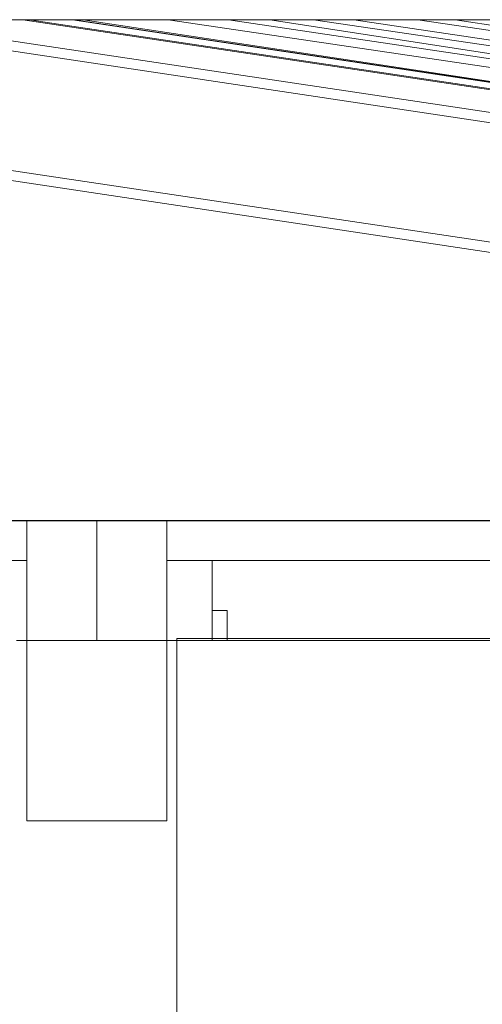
# Model space of a CAD drawing. Header units: millimetres. Extents: x -16331 to -10174, y -4135 to -3584.
# Tile 95 of 256: x -10365.48 to -10363.64, y -4010.12 to -4006.19. Entities that reach past the tile are written whole.
import ezdxf

# ---------------------------------------------------------------- set-up
doc = ezdxf.new("R2010")
doc.units = ezdxf.units.MM
doc.layers.add('DI-Eixos', color=7, linetype='Continuous')
for name, color, linetype, lineweight in [('DI-Elementos externos em corte', 9, 'Continuous', 18), ('DI-Elementos externos em vista', 9, 'Continuous', 5), ('IFC-IfcBuildingElementProxy-Contorno', 250, 'Continuous', 5), ('IFC-IfcColumn-Contorno', 250, 'Continuous', 5), ('IFC-IfcRoof-Contorno', 250, 'Continuous', 5), ('IFC-IfcWall-Contorno', 250, 'Continuous', 5), ('IFC-IfcWallStandardCase-Contorno', 250, 'Continuous', 5)]:
    doc.layers.add(name, color=color, linetype=linetype, lineweight=lineweight)

msp = doc.modelspace()

# ---------------------------------------------------------------- linework, layer by layer
at = {"layer": 'DI-Eixos'}
msp.add_line((-10376.1671, -4008.1924), (-10355.1826, -4008.1924), dxfattribs=at)
at = {"layer": 'DI-Elementos externos em corte'}
for p, q in [((-10365.2729, -4006.1918), (-10362.0635, -4006.6732)), ((-10365.2661, -4006.1918), (-10365.2729, -4006.1918)), ((-10365.2661, -4006.1918), (-10363.4106, -4006.4701)), ((-10365.2568, -4006.1918), (-10365.2661, -4006.1918)), ((-10365.2444, -4006.1918), (-10365.2568, -4006.1918)), ((-10365.2448, -4006.1918), (-10365.2568, -4006.1918)), ((-10365.2359, -4006.1918), (-10365.2448, -4006.1918)), ((-10365.2295, -4006.1918), (-10365.2444, -4006.1918)), ((-10365.2295, -4006.1918), (-10365.2359, -4006.1918)), ((-10365.2161, -4006.1918), (-10365.2295, -4006.1918)), ((-10365.2236, -4006.1918), (-10365.2295, -4006.1918)), ((-10365.2161, -4006.1918), (-10365.2236, -4006.1918)), ((-10365.0657, -4006.1918), (-10365.2161, -4006.1918)), ((-10365.2103, -4006.1918), (-10365.2161, -4006.1918)), ((-10365.2065, -4006.1918), (-10365.2103, -4006.1918)), ((-10365.1124, -4006.1918), (-10365.2065, -4006.1918)), ((-10364.0616, -4006.1918), (-10364.1493, -4006.1918)), ((-10364.1493, -4006.1918), (-10357.5826, -4007.1768)), ((-10364.0325, -4006.1918), (-10364.0616, -4006.1918)), ((-10363.9794, -4006.1918), (-10364.0325, -4006.1918)), ((-10363.9693, -4006.1918), (-10363.9794, -4006.1918)), ((-10363.9239, -4006.1918), (-10363.9693, -4006.1918)), ((-10363.8947, -4006.1918), (-10363.9239, -4006.1918)), ((-10363.7448, -4006.1918), (-10363.8947, -4006.1918)), ((-10357.5826, -4007.1161), (-10363.7448, -4006.1918)), ((-10365.4555, -4008.1918), (-10366.6236, -4008.1918)), ((-10365.4555, -4008.1918), (-10365.4959, -4008.1918)), ((-10365.2928, -4008.1918), (-10365.4555, -4008.1918)), ((-10365.2968, -4008.1918), (-10365.4555, -4008.1918)), ((-10365.4555, -4008.1918), (-10365.4555, -4008.3518)), ((-10365.4555, -4008.3064), (-10365.4555, -4008.1918)), ((-10365.1759, -4008.1918), (-10365.2968, -4008.1918)), ((-10365.1759, -4008.1918), (-10365.2928, -4008.1918)), ((-10365.142, -4008.1918), (-10365.1759, -4008.1918)), ((-10364.8955, -4008.1918), (-10365.1759, -4008.1918)), ((-10364.8955, -4008.1918), (-10365.142, -4008.1918)), ((-10364.8559, -4008.1918), (-10364.8955, -4008.1918)), ((-10364.8955, -4008.3518), (-10364.8955, -4008.1918)), ((-10364.8955, -4008.1918), (-10364.8955, -4008.2371)), ((-10362.6049, -4008.1918), (-10364.8955, -4008.1918)), ((-10364.7155, -4008.1918), (-10364.8559, -4008.1918)), ((-10363.8371, -4008.1918), (-10364.7155, -4008.1918)), ((-10363.1555, -4008.1918), (-10363.8371, -4008.1918)), ((-10364.8955, -4008.2371), (-10364.8955, -4008.3518)), ((-10365.4555, -4008.3518), (-10365.4555, -4008.3064)), ((-10365.8359, -4008.3518), (-10365.4555, -4008.3518)), ((-10365.4555, -4008.3518), (-10365.4555, -4008.6717)), ((-10364.8955, -4008.532), (-10364.8955, -4008.3518)), ((-10364.8955, -4008.3518), (-10364.7155, -4008.3518)), ((-10364.8445, -4008.3518), (-10364.8955, -4008.3518)), ((-10364.8955, -4008.3518), (-10364.8955, -4008.5811)), ((-10364.7155, -4008.3518), (-10364.8445, -4008.3518)), ((-10364.7155, -4008.3518), (-10363.5155, -4008.3518)), ((-10364.7155, -4008.4425), (-10364.7155, -4008.3518)), ((-10364.7155, -4008.5518), (-10364.7155, -4008.4425)), ((-10364.8955, -4008.6717), (-10364.8955, -4008.532)), ((-10364.8955, -4008.5811), (-10364.8955, -4008.6638)), ((-10364.6985, -4008.5518), (-10364.7155, -4008.5518)), ((-10364.7155, -4008.5518), (-10364.7155, -4008.6378)), ((-10364.7155, -4008.6638), (-10364.7155, -4008.5518)), ((-10364.6555, -4008.5518), (-10364.6985, -4008.5518)), ((-10364.6555, -4008.5858), (-10364.6555, -4008.5518)), ((-10364.6555, -4008.6638), (-10364.6555, -4008.5858)), ((-10364.7155, -4008.6378), (-10364.7155, -4008.6638)), ((-10365.4959, -4008.6718), (-10365.4555, -4008.6718)), ((-10365.4555, -4008.6718), (-10365.4959, -4008.6718)), ((-10365.4555, -4008.6717), (-10365.4555, -4009.0516)), ((-10365.4555, -4008.6718), (-10365.2928, -4008.6718)), ((-10365.2117, -4008.6718), (-10365.4555, -4008.6718)), ((-10365.2928, -4008.6718), (-10365.1759, -4008.6718)), ((-10365.1759, -4008.6718), (-10365.2117, -4008.6718)), ((-10365.1759, -4008.6718), (-10365.142, -4008.6718)), ((-10364.8955, -4008.6718), (-10365.1759, -4008.6718)), ((-10365.142, -4008.6718), (-10364.8955, -4008.6718)), ((-10364.8955, -4009.3918), (-10364.8955, -4008.6717)), ((-10364.8955, -4008.6718), (-10364.8559, -4008.6718)), ((-10364.8559, -4008.6718), (-10364.8955, -4008.6718)), ((-10364.8955, -4008.6718), (-10364.8559, -4008.6718)), ((-10364.8559, -4008.6638), (-10364.8559, -4008.666)), ((-10364.7155, -4008.6638), (-10364.8559, -4008.6638)), ((-10364.8559, -4008.666), (-10364.8559, -4008.6718)), ((-10364.8559, -4009.3918), (-10364.8559, -4008.6718)), ((-10364.8559, -4008.6718), (-10359.1106, -4008.6718)), ((-10364.8559, -4008.6718), (-10364.7666, -4008.6718)), ((-10364.7666, -4008.6718), (-10364.7155, -4008.6718)), ((-10364.6555, -4008.6638), (-10364.7155, -4008.6638)), ((-10364.7155, -4008.6638), (-10364.7155, -4008.6718)), ((-10364.7155, -4008.6718), (-10364.7155, -4008.6638)), ((-10364.7155, -4008.6718), (-10364.6555, -4008.6718)), ((-10364.7155, -4008.6718), (-10364.6725, -4008.6718)), ((-10364.6725, -4008.6718), (-10364.6555, -4008.6718)), ((-10363.5755, -4008.6638), (-10364.6555, -4008.6638)), ((-10364.6555, -4008.6718), (-10364.6555, -4008.6638)), ((-10364.6555, -4008.6718), (-10363.5755, -4008.6718)), ((-10365.4555, -4009.0516), (-10365.4555, -4009.3918)), ((-10365.4555, -4009.3918), (-10365.0543, -4009.3918)), ((-10365.0543, -4009.3918), (-10364.8955, -4009.3918)), ((-10364.8559, -4009.5721), (-10364.8559, -4009.3918)), ((-10364.8559, -4010.3918), (-10364.8559, -4009.5721))]:
    msp.add_line(p, q, dxfattribs=at)
at = {"layer": 'DI-Elementos externos em corte', "lineweight": 5}
for p, q in [((-10365.2729, -4006.1918), (-10362.0635, -4006.6732)), ((-10365.2661, -4006.1918), (-10365.2729, -4006.1918)), ((-10365.2661, -4006.1918), (-10363.4106, -4006.4701)), ((-10365.2568, -4006.1918), (-10365.2661, -4006.1918)), ((-10365.2444, -4006.1918), (-10365.2568, -4006.1918)), ((-10365.2448, -4006.1918), (-10365.2568, -4006.1918)), ((-10365.2359, -4006.1918), (-10365.2448, -4006.1918)), ((-10365.2295, -4006.1918), (-10365.2444, -4006.1918)), ((-10365.2295, -4006.1918), (-10365.2359, -4006.1918)), ((-10365.2161, -4006.1918), (-10365.2295, -4006.1918)), ((-10365.2236, -4006.1918), (-10365.2295, -4006.1918)), ((-10365.2161, -4006.1918), (-10365.2236, -4006.1918)), ((-10365.0657, -4006.1918), (-10365.2161, -4006.1918)), ((-10365.2103, -4006.1918), (-10365.2161, -4006.1918)), ((-10365.2065, -4006.1918), (-10365.2103, -4006.1918)), ((-10365.1124, -4006.1918), (-10365.2065, -4006.1918)), ((-10364.0616, -4006.1918), (-10364.1493, -4006.1918)), ((-10364.1493, -4006.1918), (-10357.5826, -4007.1768)), ((-10364.0325, -4006.1918), (-10364.0616, -4006.1918)), ((-10363.9794, -4006.1918), (-10364.0325, -4006.1918)), ((-10363.9693, -4006.1918), (-10363.9794, -4006.1918)), ((-10363.9239, -4006.1918), (-10363.9693, -4006.1918)), ((-10363.8947, -4006.1918), (-10363.9239, -4006.1918)), ((-10363.7448, -4006.1918), (-10363.8947, -4006.1918)), ((-10357.5826, -4007.1161), (-10363.7448, -4006.1918)), ((-10365.4555, -4008.1918), (-10366.6236, -4008.1918)), ((-10365.4555, -4008.1918), (-10365.4959, -4008.1918)), ((-10365.2928, -4008.1918), (-10365.4555, -4008.1918)), ((-10365.2968, -4008.1918), (-10365.4555, -4008.1918)), ((-10365.4555, -4008.1918), (-10365.4555, -4008.3518)), ((-10365.4555, -4008.3064), (-10365.4555, -4008.1918)), ((-10365.1759, -4008.1918), (-10365.2968, -4008.1918)), ((-10365.1759, -4008.1918), (-10365.2928, -4008.1918)), ((-10365.142, -4008.1918), (-10365.1759, -4008.1918)), ((-10364.8955, -4008.1918), (-10365.1759, -4008.1918)), ((-10364.8955, -4008.1918), (-10365.142, -4008.1918)), ((-10364.8559, -4008.1918), (-10364.8955, -4008.1918)), ((-10364.8955, -4008.3518), (-10364.8955, -4008.1918)), ((-10364.8955, -4008.1918), (-10364.8955, -4008.2371)), ((-10362.6049, -4008.1918), (-10364.8955, -4008.1918)), ((-10364.7155, -4008.1918), (-10364.8559, -4008.1918)), ((-10363.8371, -4008.1918), (-10364.7155, -4008.1918)), ((-10363.1555, -4008.1918), (-10363.8371, -4008.1918)), ((-10364.8955, -4008.2371), (-10364.8955, -4008.3518)), ((-10365.4555, -4008.3518), (-10365.4555, -4008.3064)), ((-10365.8359, -4008.3518), (-10365.4555, -4008.3518)), ((-10365.4555, -4008.3518), (-10365.4555, -4008.6717)), ((-10364.8955, -4008.532), (-10364.8955, -4008.3518)), ((-10364.8955, -4008.3518), (-10364.7155, -4008.3518)), ((-10364.8445, -4008.3518), (-10364.8955, -4008.3518)), ((-10364.8955, -4008.3518), (-10364.8955, -4008.5811)), ((-10364.7155, -4008.3518), (-10364.8445, -4008.3518)), ((-10364.7155, -4008.3518), (-10363.5155, -4008.3518)), ((-10364.7155, -4008.4425), (-10364.7155, -4008.3518)), ((-10364.7155, -4008.5518), (-10364.7155, -4008.4425)), ((-10364.8955, -4008.6717), (-10364.8955, -4008.532)), ((-10364.8955, -4008.5811), (-10364.8955, -4008.6638)), ((-10364.6985, -4008.5518), (-10364.7155, -4008.5518)), ((-10364.7155, -4008.5518), (-10364.7155, -4008.6378)), ((-10364.7155, -4008.6638), (-10364.7155, -4008.5518)), ((-10364.6555, -4008.5518), (-10364.6985, -4008.5518)), ((-10364.6555, -4008.5858), (-10364.6555, -4008.5518)), ((-10364.6555, -4008.6638), (-10364.6555, -4008.5858)), ((-10364.7155, -4008.6378), (-10364.7155, -4008.6638)), ((-10365.4959, -4008.6718), (-10365.4555, -4008.6718)), ((-10365.4555, -4008.6718), (-10365.4959, -4008.6718)), ((-10365.4555, -4008.6717), (-10365.4555, -4009.0516)), ((-10365.4555, -4008.6718), (-10365.2928, -4008.6718)), ((-10365.2117, -4008.6718), (-10365.4555, -4008.6718)), ((-10365.2928, -4008.6718), (-10365.1759, -4008.6718)), ((-10365.1759, -4008.6718), (-10365.2117, -4008.6718)), ((-10365.1759, -4008.6718), (-10365.142, -4008.6718)), ((-10364.8955, -4008.6718), (-10365.1759, -4008.6718)), ((-10365.142, -4008.6718), (-10364.8955, -4008.6718)), ((-10364.8955, -4009.3918), (-10364.8955, -4008.6717)), ((-10364.8955, -4008.6718), (-10364.8559, -4008.6718)), ((-10364.8559, -4008.6718), (-10364.8955, -4008.6718)), ((-10364.8955, -4008.6718), (-10364.8559, -4008.6718)), ((-10364.8559, -4008.6638), (-10364.8559, -4008.666)), ((-10364.7155, -4008.6638), (-10364.8559, -4008.6638)), ((-10364.8559, -4008.666), (-10364.8559, -4008.6718)), ((-10364.8559, -4009.3918), (-10364.8559, -4008.6718)), ((-10364.8559, -4008.6718), (-10359.1106, -4008.6718)), ((-10364.8559, -4008.6718), (-10364.7666, -4008.6718)), ((-10364.7666, -4008.6718), (-10364.7155, -4008.6718)), ((-10364.6555, -4008.6638), (-10364.7155, -4008.6638)), ((-10364.7155, -4008.6638), (-10364.7155, -4008.6718)), ((-10364.7155, -4008.6718), (-10364.7155, -4008.6638)), ((-10364.7155, -4008.6718), (-10364.6555, -4008.6718)), ((-10364.7155, -4008.6718), (-10364.6725, -4008.6718)), ((-10364.6725, -4008.6718), (-10364.6555, -4008.6718)), ((-10363.5755, -4008.6638), (-10364.6555, -4008.6638)), ((-10364.6555, -4008.6718), (-10364.6555, -4008.6638)), ((-10364.6555, -4008.6718), (-10363.5755, -4008.6718)), ((-10365.4555, -4009.0516), (-10365.4555, -4009.3918)), ((-10365.4555, -4009.3918), (-10365.0543, -4009.3918)), ((-10365.0543, -4009.3918), (-10364.8955, -4009.3918)), ((-10364.8559, -4009.5721), (-10364.8559, -4009.3918)), ((-10364.8559, -4010.3918), (-10364.8559, -4009.5721))]:
    msp.add_line(p, q, dxfattribs=at)
at = {"layer": 'DI-Elementos externos em vista'}
for p, q in [((-10369.8, -4006.1918), (-10365.4555, -4006.8434)), ((-10365.4555, -4006.803), (-10369.5303, -4006.1918)), ((-10366.3485, -4006.1918), (-10365.4555, -4006.3257)), ((-10365.4555, -4006.2852), (-10366.0788, -4006.1918)), ((-10365.4555, -4006.1917), (-10366.0788, -4006.1917)), ((-10365.4555, -4006.1918), (-10365.4709, -4006.1918)), ((-10365.4709, -4006.1918), (-10357.5826, -4007.375)), ((-10365.2297, -4006.1917), (-10365.4555, -4006.1917)), ((-10365.4445, -4006.1918), (-10365.4555, -4006.1918)), ((-10365.4446, -4006.1918), (-10365.452, -4006.1918)), ((-10365.3604, -4006.1918), (-10365.4446, -4006.1918)), ((-10365.355, -4006.1918), (-10365.4445, -4006.1918)), ((-10365.4445, -4006.1918), (-10357.5826, -4007.3711)), ((-10365.3165, -4006.1918), (-10365.3604, -4006.1918)), ((-10365.3122, -4006.1918), (-10365.355, -4006.1918)), ((-10365.3122, -4006.1918), (-10365.355, -4006.1918)), ((-10365.2802, -4006.1918), (-10365.3248, -4006.1918)), ((-10365.273, -4006.1918), (-10365.3165, -4006.1918)), ((-10365.2729, -4006.1918), (-10365.3122, -4006.1918)), ((-10365.2731, -4006.1918), (-10365.3122, -4006.1918)), ((-10365.2731, -4006.1918), (-10365.3071, -4006.1918)), ((-10365.273, -4006.1918), (-10365.2988, -4006.1918)), ((-10365.2769, -4006.1918), (-10365.2848, -4006.1918)), ((-10365.2732, -4006.1918), (-10365.2769, -4006.1918)), ((-10365.2678, -4006.1918), (-10365.2731, -4006.1918)), ((-10365.2662, -4006.1918), (-10365.273, -4006.1918)), ((-10365.2662, -4006.1918), (-10365.2722, -4006.1918)), ((-10365.2662, -4006.1918), (-10365.2691, -4006.1918)), ((-10365.2663, -4006.1918), (-10365.2691, -4006.1918)), ((-10365.2662, -4006.1918), (-10365.2689, -4006.1918)), ((-10365.2662, -4006.1918), (-10365.2678, -4006.1918)), ((-10365.257, -4006.1917), (-10365.2663, -4006.1917)), ((-10365.2615, -4006.1918), (-10365.2663, -4006.1918)), ((-10365.2615, -4006.1918), (-10365.2662, -4006.1918)), ((-10365.2568, -4006.1918), (-10365.2662, -4006.1918)), ((-10365.2569, -4006.1918), (-10365.2662, -4006.1918)), ((-10365.2569, -4006.1918), (-10365.2662, -4006.1918)), ((-10365.2646, -4006.1918), (-10365.2662, -4006.1918)), ((-10365.2569, -4006.1918), (-10365.2662, -4006.1918)), ((-10365.261, -4006.1918), (-10365.2646, -4006.1918)), ((-10365.2581, -4006.1918), (-10365.2615, -4006.1918)), ((-10365.2569, -4006.1918), (-10365.261, -4006.1918)), ((-10365.2568, -4006.1918), (-10365.2581, -4006.1918)), ((-10365.2296, -4006.1918), (-10365.257, -4006.1918)), ((-10365.2296, -4006.1918), (-10365.2569, -4006.1918)), ((-10365.2296, -4006.1918), (-10365.2569, -4006.1918)), ((-10365.2296, -4006.1918), (-10365.2569, -4006.1918)), ((-10365.2295, -4006.1918), (-10365.2568, -4006.1918)), ((-10365.2295, -4006.1918), (-10365.2568, -4006.1918)), ((-10364.8913, -4006.1917), (-10365.2297, -4006.1917)), ((-10365.2162, -4006.1918), (-10365.2296, -4006.1918)), ((-10365.2162, -4006.1918), (-10365.2296, -4006.1918)), ((-10365.2162, -4006.1918), (-10365.2296, -4006.1918)), ((-10361.4682, -4006.7615), (-10365.2296, -4006.1918)), ((-10365.2162, -4006.1918), (-10365.2296, -4006.1918)), ((-10365.2161, -4006.1918), (-10365.2295, -4006.1918)), ((-10365.2161, -4006.1918), (-10365.2295, -4006.1918)), ((-10364.8913, -4006.1917), (-10365.2162, -4006.1917)), ((-10365.0086, -4006.1918), (-10365.2162, -4006.1918)), ((-10365.2038, -4006.1918), (-10365.2162, -4006.1918)), ((-10365.1438, -4006.1918), (-10365.2162, -4006.1918)), ((-10365.0038, -4006.1918), (-10365.2162, -4006.1918)), ((-10365.0038, -4006.1918), (-10365.2161, -4006.1918)), ((-10365.0075, -4006.1918), (-10365.2161, -4006.1918)), ((-10365.1271, -4006.1918), (-10365.2161, -4006.1918)), ((-10365.1935, -4006.1918), (-10365.2005, -4006.1918)), ((-10365.1136, -4006.1918), (-10365.123, -4006.1918)), ((-10364.8913, -4006.1918), (-10365.1136, -4006.1918)), ((-10365.022, -4006.1918), (-10365.0657, -4006.1918)), ((-10364.8912, -4006.1918), (-10365.0308, -4006.1918)), ((-10364.8912, -4006.1918), (-10365.022, -4006.1918)), ((-10364.8913, -4006.1918), (-10365.0218, -4006.1918)), ((-10364.8913, -4006.1918), (-10365.0152, -4006.1918)), ((-10364.8933, -4006.1918), (-10365.0086, -4006.1918)), ((-10364.8913, -4006.1918), (-10365.0038, -4006.1918)), ((-10364.8912, -4006.1918), (-10364.8933, -4006.1918)), ((-10364.6044, -4006.1917), (-10364.8913, -4006.1917)), ((-10364.78, -4006.1918), (-10364.8913, -4006.1918)), ((-10364.8545, -4006.1918), (-10364.8913, -4006.1918)), ((-10364.7799, -4006.1918), (-10364.8913, -4006.1918)), ((-10364.8913, -4006.1918), (-10357.5826, -4007.2726)), ((-10364.78, -4006.1918), (-10364.8913, -4006.1918)), ((-10364.8479, -4006.1918), (-10364.8912, -4006.1918)), ((-10364.75, -4006.1918), (-10364.8912, -4006.1918)), ((-10364.7792, -4006.1918), (-10364.8912, -4006.1918)), ((-10364.7441, -4006.1918), (-10364.8545, -4006.1918)), ((-10364.748, -4006.1918), (-10364.8479, -4006.1918)), ((-10364.6853, -4006.1918), (-10364.7845, -4006.1918)), ((-10364.7583, -4006.1918), (-10364.78, -4006.1918)), ((-10364.6817, -4006.1918), (-10364.7799, -4006.1918)), ((-10364.7493, -4006.1918), (-10364.7583, -4006.1918)), ((-10364.6495, -4006.1918), (-10364.75, -4006.1918)), ((-10364.6635, -4006.1918), (-10364.7493, -4006.1918)), ((-10364.6635, -4006.1918), (-10364.7493, -4006.1918)), ((-10364.6494, -4006.1918), (-10364.748, -4006.1918)), ((-10364.6495, -4006.1918), (-10364.7441, -4006.1918)), ((-10364.6495, -4006.1918), (-10364.6853, -4006.1918)), ((-10364.6495, -4006.1918), (-10364.6817, -4006.1918)), ((-10364.6494, -4006.1918), (-10364.6635, -4006.1918)), ((-10361.3455, -4006.6874), (-10364.6495, -4006.1918)), ((-10364.6297, -4006.1918), (-10364.6495, -4006.1918)), ((-10364.6043, -4006.1918), (-10364.6495, -4006.1918)), ((-10364.6043, -4006.1918), (-10364.6495, -4006.1918)), ((-10364.6042, -4006.1918), (-10364.6494, -4006.1918)), ((-10364.6042, -4006.1918), (-10364.6392, -4006.1918)), ((-10364.6058, -4006.1918), (-10364.6297, -4006.1918)), ((-10364.6043, -4006.1918), (-10364.6058, -4006.1918)), ((-10364.485, -4006.1917), (-10364.6044, -4006.1917)), ((-10364.5963, -4006.1918), (-10364.6043, -4006.1918)), ((-10364.4849, -4006.1918), (-10364.6043, -4006.1918)), ((-10364.485, -4006.1918), (-10364.6043, -4006.1918)), ((-10364.4848, -4006.1918), (-10364.6042, -4006.1918)), ((-10364.5574, -4006.1918), (-10364.6042, -4006.1918)), ((-10364.4849, -4006.1918), (-10364.5963, -4006.1918)), ((-10364.3105, -4006.1918), (-10364.4852, -4006.1918)), ((-10364.3106, -4006.1917), (-10364.485, -4006.1917)), ((-10364.4406, -4006.1918), (-10364.485, -4006.1918)), ((-10364.3105, -4006.1918), (-10364.4849, -4006.1918)), ((-10359.318, -4006.9915), (-10364.4849, -4006.1918)), ((-10364.4135, -4006.1918), (-10364.4849, -4006.1918)), ((-10364.4406, -4006.1918), (-10364.4848, -4006.1918)), ((-10364.3224, -4006.1918), (-10364.4406, -4006.1918)), ((-10364.3105, -4006.1918), (-10364.4159, -4006.1918)), ((-10364.3098, -4006.1918), (-10364.4135, -4006.1918)), ((-10364.3104, -4006.1918), (-10364.3224, -4006.1918)), ((-10364.0617, -4006.1917), (-10364.3106, -4006.1917)), ((-10364.2563, -4006.1918), (-10364.3106, -4006.1918)), ((-10357.5826, -4007.1865), (-10364.3105, -4006.1918)), ((-10364.1892, -4006.1918), (-10364.3105, -4006.1918)), ((-10364.1941, -4006.1918), (-10364.3105, -4006.1918)), ((-10364.2058, -4006.1918), (-10364.3104, -4006.1918)), ((-10364.2071, -4006.1918), (-10364.3098, -4006.1918)), ((-10364.1494, -4006.1918), (-10364.2283, -4006.1918)), ((-10364.1838, -4006.1918), (-10364.2071, -4006.1918)), ((-10364.1824, -4006.1918), (-10364.2061, -4006.1918)), ((-10364.1793, -4006.1918), (-10364.2058, -4006.1918)), ((-10364.1497, -4006.1918), (-10364.1892, -4006.1918)), ((-10364.1493, -4006.1918), (-10364.1844, -4006.1918)), ((-10364.1755, -4006.1918), (-10364.1838, -4006.1918)), ((-10364.174, -4006.1918), (-10364.1824, -4006.1918)), ((-10364.1494, -4006.1918), (-10364.1816, -4006.1918)), ((-10364.17, -4006.1918), (-10364.1793, -4006.1918)), ((-10364.1494, -4006.1918), (-10364.1755, -4006.1918)), ((-10364.1493, -4006.1918), (-10364.174, -4006.1918)), ((-10364.1493, -4006.1918), (-10364.17, -4006.1918)), ((-10364.0616, -4006.1918), (-10364.1497, -4006.1918)), ((-10364.1205, -4006.1918), (-10364.1494, -4006.1918)), ((-10364.1368, -4006.1918), (-10364.1494, -4006.1918)), ((-10364.0616, -4006.1918), (-10364.1493, -4006.1918)), ((-10364.0616, -4006.1918), (-10364.1493, -4006.1918)), ((-10364.1032, -4006.1918), (-10364.1076, -4006.1918)), ((-10364.0617, -4006.1918), (-10364.1032, -4006.1918)), ((-10364.0618, -4006.1918), (-10364.0644, -4006.1918)), ((-10364.0617, -4006.1918), (-10364.0618, -4006.1918)), ((-10363.8949, -4006.1917), (-10364.0617, -4006.1917)), ((-10363.9472, -4006.1918), (-10364.0617, -4006.1918)), ((-10364.0617, -4006.1918), (-10364.0617, -4006.1918)), ((-10363.9863, -4006.1918), (-10364.0616, -4006.1918)), ((-10364.0146, -4006.1918), (-10364.0616, -4006.1918)), ((-10363.9601, -4006.1918), (-10364.0146, -4006.1918)), ((-10363.9239, -4006.1918), (-10363.9601, -4006.1918)), ((-10363.924, -4006.1918), (-10363.9472, -4006.1918)), ((-10363.8948, -4006.1918), (-10363.924, -4006.1918)), ((-10363.9053, -4006.1918), (-10363.9239, -4006.1918)), ((-10363.6369, -4006.1917), (-10363.8949, -4006.1917)), ((-10360.7224, -4006.6676), (-10363.8948, -4006.1918)), ((-10363.8613, -4006.1918), (-10363.8947, -4006.1918)), ((-10363.8803, -4006.1918), (-10363.8812, -4006.1918)), ((-10363.8731, -4006.1918), (-10363.8803, -4006.1918)), ((-10363.8658, -4006.1918), (-10363.8731, -4006.1918)), ((-10363.8434, -4006.1918), (-10363.8658, -4006.1918)), ((-10363.8418, -4006.1918), (-10363.8434, -4006.1918)), ((-10363.8368, -4006.1918), (-10363.8418, -4006.1918)), ((-10363.7983, -4006.1918), (-10363.8368, -4006.1918)), ((-10363.7596, -4006.1918), (-10363.7983, -4006.1918)), ((-10363.7449, -4006.1918), (-10363.7596, -4006.1918)), ((-10363.6369, -4006.1918), (-10363.7449, -4006.1918)), ((-10362.1138, -4006.1917), (-10363.6369, -4006.1917)), ((-10357.5826, -4007.4662), (-10365.4555, -4006.2852)), ((-10365.4555, -4006.3257), (-10357.5826, -4007.5066)), ((-10357.5826, -4007.9839), (-10365.4555, -4006.803)), ((-10365.4555, -4006.8434), (-10357.5826, -4008.0244)), ((-10373.7671, -4008.1917), (-10365.4555, -4008.1917)), ((-10365.4555, -4008.1917), (-10368.9559, -4008.1917)), ((-10365.4555, -4008.1917), (-10357.5826, -4008.1917)), ((-10365.1759, -4008.1917), (-10365.4555, -4008.1917)), ((-10365.1759, -4008.1917), (-10365.1759, -4008.6717)), ((-10362.7974, -4008.1917), (-10365.1759, -4008.1917))]:
    msp.add_line(p, q, dxfattribs=at)
at = {"layer": 'IFC-IfcBuildingElementProxy-Contorno', "lineweight": 5}
for p, q in [((-10363.8803, -4006.1918), (-10363.8812, -4006.1918)), ((-10363.8731, -4006.1918), (-10363.8803, -4006.1918)), ((-10363.8658, -4006.1918), (-10363.8731, -4006.1918)), ((-10363.8434, -4006.1918), (-10363.8658, -4006.1918)), ((-10363.8418, -4006.1918), (-10363.8434, -4006.1918)), ((-10363.8368, -4006.1918), (-10363.8418, -4006.1918)), ((-10363.7983, -4006.1918), (-10363.8368, -4006.1918)), ((-10363.7596, -4006.1918), (-10363.7983, -4006.1918)), ((-10363.7449, -4006.1918), (-10363.7596, -4006.1918)), ((-10363.6369, -4006.1918), (-10363.7449, -4006.1918))]:
    msp.add_line(p, q, dxfattribs=at)
at = {"layer": 'IFC-IfcColumn-Contorno', "lineweight": 5}
for p, q in [((-10365.257, -4006.1917), (-10365.2663, -4006.1917)), ((-10364.8913, -4006.1917), (-10365.2162, -4006.1917))]:
    msp.add_line(p, q, dxfattribs=at)
at = {"layer": 'IFC-IfcRoof-Contorno', "lineweight": 5}
for p, q in [((-10369.8, -4006.1918), (-10365.4555, -4006.8434)), ((-10365.4555, -4006.803), (-10369.5303, -4006.1918)), ((-10366.3485, -4006.1918), (-10365.4555, -4006.3257)), ((-10365.4555, -4006.2852), (-10366.0788, -4006.1918)), ((-10365.4555, -4006.1918), (-10365.4709, -4006.1918)), ((-10365.4709, -4006.1918), (-10357.5826, -4007.375)), ((-10365.4445, -4006.1918), (-10365.4555, -4006.1918)), ((-10365.4446, -4006.1918), (-10365.452, -4006.1918)), ((-10365.3604, -4006.1918), (-10365.4446, -4006.1918)), ((-10365.355, -4006.1918), (-10365.4445, -4006.1918)), ((-10365.4445, -4006.1918), (-10357.5826, -4007.3711)), ((-10365.3165, -4006.1918), (-10365.3604, -4006.1918)), ((-10365.3122, -4006.1918), (-10365.355, -4006.1918)), ((-10365.3122, -4006.1918), (-10365.355, -4006.1918)), ((-10365.2802, -4006.1918), (-10365.3248, -4006.1918)), ((-10365.273, -4006.1918), (-10365.3165, -4006.1918)), ((-10365.2729, -4006.1918), (-10365.3122, -4006.1918)), ((-10365.2731, -4006.1918), (-10365.3122, -4006.1918)), ((-10365.2731, -4006.1918), (-10365.3071, -4006.1918)), ((-10365.273, -4006.1918), (-10365.2988, -4006.1918)), ((-10365.2769, -4006.1918), (-10365.2848, -4006.1918)), ((-10365.2732, -4006.1918), (-10365.2769, -4006.1918)), ((-10365.2678, -4006.1918), (-10365.2731, -4006.1918)), ((-10365.2662, -4006.1918), (-10365.273, -4006.1918)), ((-10365.2662, -4006.1918), (-10365.2722, -4006.1918)), ((-10365.2662, -4006.1918), (-10365.2691, -4006.1918)), ((-10365.2663, -4006.1918), (-10365.2691, -4006.1918)), ((-10365.2662, -4006.1918), (-10365.2689, -4006.1918)), ((-10365.2662, -4006.1918), (-10365.2678, -4006.1918)), ((-10365.2615, -4006.1918), (-10365.2663, -4006.1918)), ((-10365.2615, -4006.1918), (-10365.2662, -4006.1918)), ((-10365.2568, -4006.1918), (-10365.2662, -4006.1918)), ((-10365.2569, -4006.1918), (-10365.2662, -4006.1918)), ((-10365.2569, -4006.1918), (-10365.2662, -4006.1918)), ((-10365.2646, -4006.1918), (-10365.2662, -4006.1918)), ((-10365.2569, -4006.1918), (-10365.2662, -4006.1918)), ((-10365.261, -4006.1918), (-10365.2646, -4006.1918)), ((-10365.2581, -4006.1918), (-10365.2615, -4006.1918)), ((-10365.2569, -4006.1918), (-10365.261, -4006.1918)), ((-10365.2568, -4006.1918), (-10365.2581, -4006.1918)), ((-10365.2296, -4006.1918), (-10365.257, -4006.1918)), ((-10365.2296, -4006.1918), (-10365.2569, -4006.1918)), ((-10365.2296, -4006.1918), (-10365.2569, -4006.1918)), ((-10365.2296, -4006.1918), (-10365.2569, -4006.1918)), ((-10365.2295, -4006.1918), (-10365.2568, -4006.1918)), ((-10365.2295, -4006.1918), (-10365.2568, -4006.1918)), ((-10365.2162, -4006.1918), (-10365.2296, -4006.1918)), ((-10365.2162, -4006.1918), (-10365.2296, -4006.1918)), ((-10365.2162, -4006.1918), (-10365.2296, -4006.1918)), ((-10361.4682, -4006.7615), (-10365.2296, -4006.1918)), ((-10365.2162, -4006.1918), (-10365.2296, -4006.1918)), ((-10365.2161, -4006.1918), (-10365.2295, -4006.1918)), ((-10365.2161, -4006.1918), (-10365.2295, -4006.1918)), ((-10365.0086, -4006.1918), (-10365.2162, -4006.1918)), ((-10365.2038, -4006.1918), (-10365.2162, -4006.1918)), ((-10365.1438, -4006.1918), (-10365.2162, -4006.1918)), ((-10365.0038, -4006.1918), (-10365.2162, -4006.1918)), ((-10365.0038, -4006.1918), (-10365.2161, -4006.1918)), ((-10365.0075, -4006.1918), (-10365.2161, -4006.1918)), ((-10365.1271, -4006.1918), (-10365.2161, -4006.1918)), ((-10365.1935, -4006.1918), (-10365.2005, -4006.1918)), ((-10365.1136, -4006.1918), (-10365.123, -4006.1918)), ((-10364.8913, -4006.1918), (-10365.1136, -4006.1918)), ((-10365.022, -4006.1918), (-10365.0657, -4006.1918)), ((-10364.8912, -4006.1918), (-10365.0308, -4006.1918)), ((-10364.8912, -4006.1918), (-10365.022, -4006.1918)), ((-10364.8913, -4006.1918), (-10365.0218, -4006.1918)), ((-10364.8913, -4006.1918), (-10365.0152, -4006.1918)), ((-10364.8933, -4006.1918), (-10365.0086, -4006.1918)), ((-10364.8913, -4006.1918), (-10365.0038, -4006.1918)), ((-10364.8912, -4006.1918), (-10364.8933, -4006.1918)), ((-10364.78, -4006.1918), (-10364.8913, -4006.1918)), ((-10364.8545, -4006.1918), (-10364.8913, -4006.1918)), ((-10364.7799, -4006.1918), (-10364.8913, -4006.1918)), ((-10364.8913, -4006.1918), (-10357.5826, -4007.2726)), ((-10364.78, -4006.1918), (-10364.8913, -4006.1918)), ((-10364.8479, -4006.1918), (-10364.8912, -4006.1918)), ((-10364.75, -4006.1918), (-10364.8912, -4006.1918)), ((-10364.7792, -4006.1918), (-10364.8912, -4006.1918)), ((-10364.7441, -4006.1918), (-10364.8545, -4006.1918)), ((-10364.748, -4006.1918), (-10364.8479, -4006.1918)), ((-10364.6853, -4006.1918), (-10364.7845, -4006.1918)), ((-10364.7583, -4006.1918), (-10364.78, -4006.1918)), ((-10364.6817, -4006.1918), (-10364.7799, -4006.1918)), ((-10364.7493, -4006.1918), (-10364.7583, -4006.1918)), ((-10364.6495, -4006.1918), (-10364.75, -4006.1918)), ((-10364.6635, -4006.1918), (-10364.7493, -4006.1918)), ((-10364.6635, -4006.1918), (-10364.7493, -4006.1918)), ((-10364.6494, -4006.1918), (-10364.748, -4006.1918)), ((-10364.6495, -4006.1918), (-10364.7441, -4006.1918)), ((-10364.6495, -4006.1918), (-10364.6853, -4006.1918)), ((-10364.6495, -4006.1918), (-10364.6817, -4006.1918)), ((-10364.6494, -4006.1918), (-10364.6635, -4006.1918)), ((-10361.3455, -4006.6874), (-10364.6495, -4006.1918)), ((-10364.6297, -4006.1918), (-10364.6495, -4006.1918)), ((-10364.6043, -4006.1918), (-10364.6495, -4006.1918)), ((-10364.6043, -4006.1918), (-10364.6495, -4006.1918)), ((-10364.6042, -4006.1918), (-10364.6494, -4006.1918)), ((-10364.6042, -4006.1918), (-10364.6392, -4006.1918)), ((-10364.6058, -4006.1918), (-10364.6297, -4006.1918)), ((-10364.6043, -4006.1918), (-10364.6058, -4006.1918)), ((-10364.5963, -4006.1918), (-10364.6043, -4006.1918)), ((-10364.4849, -4006.1918), (-10364.6043, -4006.1918)), ((-10364.485, -4006.1918), (-10364.6043, -4006.1918)), ((-10364.4848, -4006.1918), (-10364.6042, -4006.1918)), ((-10364.5574, -4006.1918), (-10364.6042, -4006.1918)), ((-10364.4849, -4006.1918), (-10364.5963, -4006.1918)), ((-10364.3105, -4006.1918), (-10364.4852, -4006.1918)), ((-10364.4406, -4006.1918), (-10364.485, -4006.1918)), ((-10364.3105, -4006.1918), (-10364.4849, -4006.1918)), ((-10359.318, -4006.9915), (-10364.4849, -4006.1918)), ((-10364.4135, -4006.1918), (-10364.4849, -4006.1918)), ((-10364.4406, -4006.1918), (-10364.4848, -4006.1918)), ((-10364.3224, -4006.1918), (-10364.4406, -4006.1918)), ((-10364.3105, -4006.1918), (-10364.4159, -4006.1918)), ((-10364.3098, -4006.1918), (-10364.4135, -4006.1918)), ((-10364.3104, -4006.1918), (-10364.3224, -4006.1918)), ((-10364.2563, -4006.1918), (-10364.3106, -4006.1918)), ((-10357.5826, -4007.1865), (-10364.3105, -4006.1918)), ((-10364.1892, -4006.1918), (-10364.3105, -4006.1918)), ((-10364.1941, -4006.1918), (-10364.3105, -4006.1918)), ((-10364.2058, -4006.1918), (-10364.3104, -4006.1918)), ((-10364.2071, -4006.1918), (-10364.3098, -4006.1918)), ((-10364.1494, -4006.1918), (-10364.2283, -4006.1918)), ((-10364.1838, -4006.1918), (-10364.2071, -4006.1918)), ((-10364.1824, -4006.1918), (-10364.2061, -4006.1918)), ((-10364.1793, -4006.1918), (-10364.2058, -4006.1918)), ((-10364.1497, -4006.1918), (-10364.1892, -4006.1918)), ((-10364.1493, -4006.1918), (-10364.1844, -4006.1918)), ((-10364.1755, -4006.1918), (-10364.1838, -4006.1918)), ((-10364.174, -4006.1918), (-10364.1824, -4006.1918)), ((-10364.1494, -4006.1918), (-10364.1816, -4006.1918)), ((-10364.17, -4006.1918), (-10364.1793, -4006.1918)), ((-10364.1494, -4006.1918), (-10364.1755, -4006.1918)), ((-10364.1493, -4006.1918), (-10364.174, -4006.1918)), ((-10364.1493, -4006.1918), (-10364.17, -4006.1918)), ((-10364.0616, -4006.1918), (-10364.1497, -4006.1918)), ((-10364.1205, -4006.1918), (-10364.1494, -4006.1918)), ((-10364.1368, -4006.1918), (-10364.1494, -4006.1918)), ((-10364.0616, -4006.1918), (-10364.1493, -4006.1918)), ((-10364.0616, -4006.1918), (-10364.1493, -4006.1918)), ((-10364.1032, -4006.1918), (-10364.1076, -4006.1918)), ((-10364.0617, -4006.1918), (-10364.1032, -4006.1918)), ((-10364.0618, -4006.1918), (-10364.0644, -4006.1918)), ((-10364.0617, -4006.1918), (-10364.0618, -4006.1918)), ((-10363.9472, -4006.1918), (-10364.0617, -4006.1918)), ((-10364.0617, -4006.1918), (-10364.0617, -4006.1918)), ((-10363.9863, -4006.1918), (-10364.0616, -4006.1918)), ((-10364.0146, -4006.1918), (-10364.0616, -4006.1918)), ((-10363.9601, -4006.1918), (-10364.0146, -4006.1918)), ((-10363.9239, -4006.1918), (-10363.9601, -4006.1918)), ((-10363.924, -4006.1918), (-10363.9472, -4006.1918)), ((-10363.8948, -4006.1918), (-10363.924, -4006.1918)), ((-10363.9053, -4006.1918), (-10363.9239, -4006.1918)), ((-10360.7224, -4006.6676), (-10363.8948, -4006.1918)), ((-10363.8613, -4006.1918), (-10363.8947, -4006.1918)), ((-10357.5826, -4007.4662), (-10365.4555, -4006.2852)), ((-10365.4555, -4006.3257), (-10357.5826, -4007.5066)), ((-10357.5826, -4007.9839), (-10365.4555, -4006.803)), ((-10365.4555, -4006.8434), (-10357.5826, -4008.0244))]:
    msp.add_line(p, q, dxfattribs=at)
at = {"layer": 'IFC-IfcWall-Contorno', "lineweight": 5}
for p, q in [((-10365.4555, -4008.1917), (-10368.9559, -4008.1917)), ((-10365.1759, -4008.1917), (-10365.4555, -4008.1917)), ((-10365.1759, -4008.1917), (-10365.1759, -4008.6717)), ((-10362.7974, -4008.1917), (-10365.1759, -4008.1917))]:
    msp.add_line(p, q, dxfattribs=at)
at = {"layer": 'IFC-IfcWallStandardCase-Contorno', "lineweight": 5}
for p, q in [((-10365.4555, -4006.1917), (-10366.0788, -4006.1917)), ((-10365.2297, -4006.1917), (-10365.4555, -4006.1917)), ((-10364.8913, -4006.1917), (-10365.2297, -4006.1917)), ((-10364.6044, -4006.1917), (-10364.8913, -4006.1917)), ((-10364.485, -4006.1917), (-10364.6044, -4006.1917)), ((-10364.3106, -4006.1917), (-10364.485, -4006.1917)), ((-10364.0617, -4006.1917), (-10364.3106, -4006.1917)), ((-10363.8949, -4006.1917), (-10364.0617, -4006.1917)), ((-10363.6369, -4006.1917), (-10363.8949, -4006.1917)), ((-10362.1138, -4006.1917), (-10363.6369, -4006.1917)), ((-10373.7671, -4008.1917), (-10365.4555, -4008.1917)), ((-10365.4555, -4008.1917), (-10357.5826, -4008.1917))]:
    msp.add_line(p, q, dxfattribs=at)

doc.saveas('drawing.dxf')
